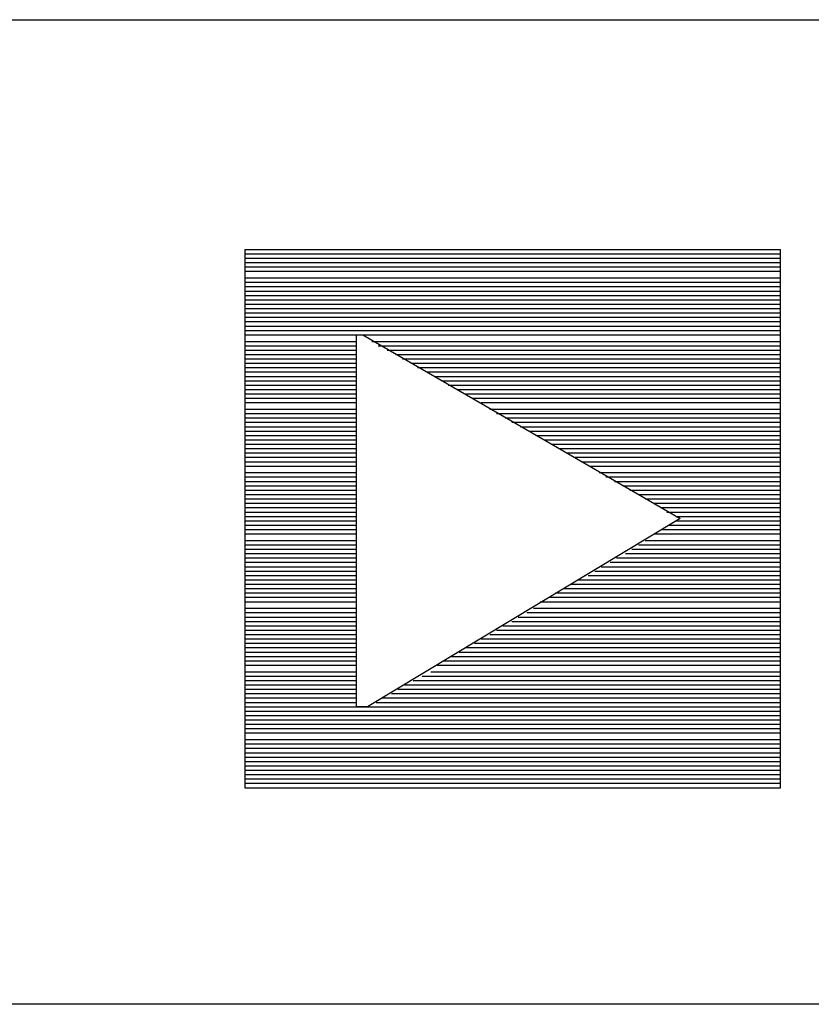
# Model space of a CAD drawing. Extents: x 11.9 to 28.1, y 10.8 to 21.2.
# Tile 14 of 23: x 25.605 to 25.967, y 11.599 to 12.049. Entities that reach past the tile are written whole.
import ezdxf

# ---------------------------------------------------------------- set-up
doc = ezdxf.new("R2010")
doc.units = 0
doc.header["$MEASUREMENT"] = 0
doc.layers.add('LAYNR1', color=2, linetype='Continuous')

msp = doc.modelspace()

# ---------------------------------------------------------------- linework, layer by layer
at = {"layer": 'LAYNR1', "color": 7}
for points in [[(23.378, 12.049), (28.082, 12.049)], [(25.708, 11.944), (25.708, 11.698), (25.953, 11.698), (25.953, 11.944)], [(25.708, 11.944), (25.953, 11.944)], [(25.708, 11.942), (25.953, 11.942)], [(25.708, 11.94), (25.953, 11.94)], [(25.708, 11.938), (25.953, 11.938)], [(25.708, 11.936), (25.953, 11.936)], [(25.708, 11.934), (25.953, 11.934)], [(25.708, 11.931), (25.953, 11.931)], [(25.708, 11.929), (25.953, 11.929)], [(25.708, 11.927), (25.953, 11.927)], [(25.708, 11.925), (25.953, 11.925)], [(25.708, 11.923), (25.953, 11.923)], [(25.708, 11.921), (25.953, 11.921)], [(25.708, 11.919), (25.953, 11.919)], [(25.708, 11.917), (25.953, 11.917)], [(25.708, 11.915), (25.953, 11.915)], [(25.708, 11.913), (25.953, 11.913)], [(25.708, 11.911), (25.953, 11.911)], [(25.708, 11.909), (25.953, 11.909)], [(25.708, 11.907), (25.953, 11.907)], [(25.708, 11.905), (25.759, 11.905)], [(25.762, 11.905), (25.953, 11.905)], [(25.708, 11.902), (25.759, 11.902)], [(25.708, 11.9), (25.759, 11.9)], [(25.708, 11.898), (25.759, 11.898)], [(25.766, 11.902), (25.953, 11.902)], [(25.769, 11.9), (25.953, 11.9)], [(25.773, 11.898), (25.953, 11.898)], [(25.708, 11.896), (25.759, 11.896)], [(25.708, 11.894), (25.759, 11.894)], [(25.777, 11.896), (25.953, 11.896)], [(25.78, 11.894), (25.953, 11.894)], [(25.708, 11.892), (25.759, 11.892)], [(25.708, 11.89), (25.759, 11.89)], [(25.784, 11.892), (25.953, 11.892)], [(25.787, 11.89), (25.953, 11.89)], [(25.708, 11.888), (25.759, 11.888)], [(25.708, 11.886), (25.759, 11.886)], [(25.791, 11.888), (25.953, 11.888)], [(25.795, 11.886), (25.953, 11.886)], [(25.708, 11.884), (25.759, 11.884)], [(25.708, 11.882), (25.759, 11.882)], [(25.708, 11.88), (25.759, 11.88)], [(25.798, 11.884), (25.953, 11.884)], [(25.801, 11.882), (25.953, 11.882)], [(25.805, 11.88), (25.953, 11.88)], [(25.708, 11.878), (25.759, 11.878)], [(25.708, 11.876), (25.759, 11.876)], [(25.809, 11.878), (25.953, 11.878)], [(25.812, 11.876), (25.953, 11.876)], [(25.708, 11.874), (25.759, 11.874)], [(25.708, 11.871), (25.759, 11.871)], [(25.816, 11.874), (25.953, 11.874)], [(25.82, 11.871), (25.953, 11.871)], [(25.708, 11.869), (25.759, 11.869)], [(25.708, 11.867), (25.759, 11.867)], [(25.823, 11.869), (25.953, 11.869)], [(25.827, 11.867), (25.953, 11.867)], [(25.708, 11.865), (25.759, 11.865)], [(25.708, 11.863), (25.759, 11.863)], [(25.83, 11.865), (25.953, 11.865)], [(25.834, 11.863), (25.953, 11.863)], [(25.708, 11.861), (25.759, 11.861)], [(25.708, 11.859), (25.759, 11.859)], [(25.838, 11.861), (25.953, 11.861)], [(25.841, 11.859), (25.953, 11.859)], [(25.708, 11.857), (25.759, 11.857)], [(25.708, 11.855), (25.759, 11.855)], [(25.708, 11.853), (25.759, 11.853)], [(25.845, 11.857), (25.953, 11.857)], [(25.848, 11.855), (25.953, 11.855)], [(25.852, 11.853), (25.953, 11.853)], [(25.708, 11.851), (25.759, 11.851)], [(25.708, 11.849), (25.759, 11.849)], [(25.855, 11.851), (25.953, 11.851)], [(25.859, 11.849), (25.953, 11.849)], [(25.708, 11.847), (25.759, 11.847)], [(25.708, 11.845), (25.759, 11.845)], [(25.862, 11.847), (25.953, 11.847)], [(25.866, 11.845), (25.953, 11.845)], [(25.708, 11.842), (25.759, 11.842)], [(25.708, 11.84), (25.759, 11.84)], [(25.87, 11.842), (25.953, 11.842)], [(25.873, 11.84), (25.953, 11.84)], [(25.708, 11.838), (25.759, 11.838)], [(25.708, 11.836), (25.759, 11.836)], [(25.877, 11.838), (25.953, 11.838)], [(25.881, 11.836), (25.953, 11.836)], [(25.708, 11.834), (25.759, 11.834)], [(25.708, 11.832), (25.759, 11.832)], [(25.884, 11.834), (25.953, 11.834)], [(25.888, 11.832), (25.953, 11.832)], [(25.708, 11.83), (25.759, 11.83)], [(25.708, 11.828), (25.759, 11.828)], [(25.708, 11.826), (25.759, 11.826)], [(25.891, 11.83), (25.953, 11.83)], [(25.895, 11.828), (25.953, 11.828)], [(25.898, 11.826), (25.953, 11.826)], [(25.708, 11.824), (25.759, 11.824)], [(25.708, 11.822), (25.759, 11.822)], [(25.901, 11.824), (25.953, 11.824)], [(25.905, 11.822), (25.953, 11.822)], [(25.708, 11.82), (25.759, 11.82)], [(25.708, 11.818), (25.759, 11.818)], [(25.902, 11.818), (25.953, 11.818)], [(25.905, 11.82), (25.953, 11.82)], [(25.708, 11.816), (25.759, 11.816)], [(25.708, 11.814), (25.759, 11.814)], [(25.895, 11.814), (25.953, 11.814)], [(25.899, 11.816), (25.953, 11.816)], [(25.708, 11.811), (25.759, 11.811)], [(25.708, 11.809), (25.759, 11.809)], [(25.888, 11.809), (25.953, 11.809)], [(25.891, 11.811), (25.953, 11.811)], [(25.708, 11.807), (25.759, 11.807)], [(25.708, 11.805), (25.759, 11.805)], [(25.882, 11.805), (25.953, 11.805)], [(25.885, 11.807), (25.953, 11.807)], [(25.708, 11.803), (25.759, 11.803)], [(25.708, 11.801), (25.759, 11.801)], [(25.708, 11.799), (25.759, 11.799)], [(25.871, 11.799), (25.953, 11.799)], [(25.875, 11.801), (25.953, 11.801)], [(25.878, 11.803), (25.953, 11.803)], [(25.708, 11.797), (25.759, 11.797)], [(25.708, 11.795), (25.759, 11.795)], [(25.865, 11.795), (25.953, 11.795)], [(25.868, 11.797), (25.953, 11.797)], [(25.708, 11.793), (25.759, 11.793)], [(25.708, 11.791), (25.759, 11.791)], [(25.857, 11.791), (25.953, 11.791)], [(25.86, 11.793), (25.953, 11.793)], [(25.708, 11.789), (25.759, 11.789)], [(25.708, 11.787), (25.759, 11.787)], [(25.85, 11.787), (25.953, 11.787)], [(25.854, 11.789), (25.953, 11.789)], [(25.708, 11.785), (25.759, 11.785)], [(25.708, 11.783), (25.759, 11.783)], [(25.843, 11.783), (25.953, 11.783)], [(25.847, 11.785), (25.953, 11.785)], [(25.708, 11.78), (25.759, 11.78)], [(25.708, 11.778), (25.759, 11.778)], [(25.837, 11.778), (25.953, 11.778)], [(25.84, 11.78), (25.953, 11.78)], [(25.708, 11.776), (25.759, 11.776)], [(25.708, 11.774), (25.759, 11.774)], [(25.708, 11.772), (25.759, 11.772)], [(25.826, 11.772), (25.953, 11.772)], [(25.83, 11.774), (25.953, 11.774)], [(25.833, 11.776), (25.953, 11.776)], [(25.708, 11.77), (25.759, 11.77)], [(25.708, 11.768), (25.759, 11.768)], [(25.82, 11.768), (25.953, 11.768)], [(25.823, 11.77), (25.953, 11.77)], [(25.708, 11.766), (25.759, 11.766)], [(25.708, 11.764), (25.759, 11.764)], [(25.813, 11.764), (25.953, 11.764)], [(25.816, 11.766), (25.953, 11.766)], [(25.708, 11.762), (25.759, 11.762)], [(25.708, 11.76), (25.759, 11.76)], [(25.806, 11.76), (25.953, 11.76)], [(25.809, 11.762), (25.953, 11.762)], [(25.708, 11.758), (25.759, 11.758)], [(25.708, 11.756), (25.759, 11.756)], [(25.708, 11.754), (25.759, 11.754)], [(25.796, 11.754), (25.953, 11.754)], [(25.799, 11.756), (25.953, 11.756)], [(25.802, 11.758), (25.953, 11.758)], [(25.708, 11.751), (25.759, 11.751)], [(25.793, 11.751), (25.953, 11.751)], [(25.708, 11.749), (25.759, 11.749)], [(25.708, 11.747), (25.759, 11.747)], [(25.708, 11.745), (25.759, 11.745)], [(25.781, 11.745), (25.953, 11.745)], [(25.785, 11.747), (25.953, 11.747)], [(25.789, 11.749), (25.953, 11.749)], [(25.708, 11.743), (25.759, 11.743)], [(25.708, 11.741), (25.759, 11.741)], [(25.775, 11.741), (25.953, 11.741)], [(25.778, 11.743), (25.953, 11.743)], [(25.708, 11.739), (25.759, 11.739)], [(25.708, 11.737), (25.759, 11.737)], [(25.768, 11.737), (25.953, 11.737)], [(25.771, 11.739), (25.953, 11.739)], [(25.708, 11.735), (25.953, 11.735)], [(25.708, 11.733), (25.953, 11.733)], [(25.708, 11.731), (25.953, 11.731)], [(25.708, 11.729), (25.953, 11.729)], [(25.708, 11.727), (25.953, 11.727)], [(25.708, 11.725), (25.953, 11.725)], [(25.708, 11.723), (25.953, 11.723)], [(25.708, 11.72), (25.953, 11.72)], [(25.708, 11.718), (25.953, 11.718)], [(25.708, 11.716), (25.953, 11.716)], [(25.708, 11.714), (25.953, 11.714)], [(25.708, 11.712), (25.953, 11.712)], [(25.708, 11.71), (25.953, 11.71)], [(25.708, 11.708), (25.953, 11.708)], [(25.708, 11.706), (25.953, 11.706)], [(25.708, 11.704), (25.953, 11.704)], [(25.708, 11.702), (25.953, 11.702)], [(25.708, 11.7), (25.953, 11.7)], [(25.708, 11.698), (25.953, 11.698)], [(28.078, 11.599), (25.582, 11.599)]]:
    msp.add_lwpolyline(points, dxfattribs=at)
msp.add_lwpolyline([(25.759, 11.735), (25.759, 11.905), (25.762, 11.905), (25.907, 11.821), (25.764, 11.735), (25.759, 11.735)], close=True, dxfattribs=at)

doc.saveas('drawing.dxf')
